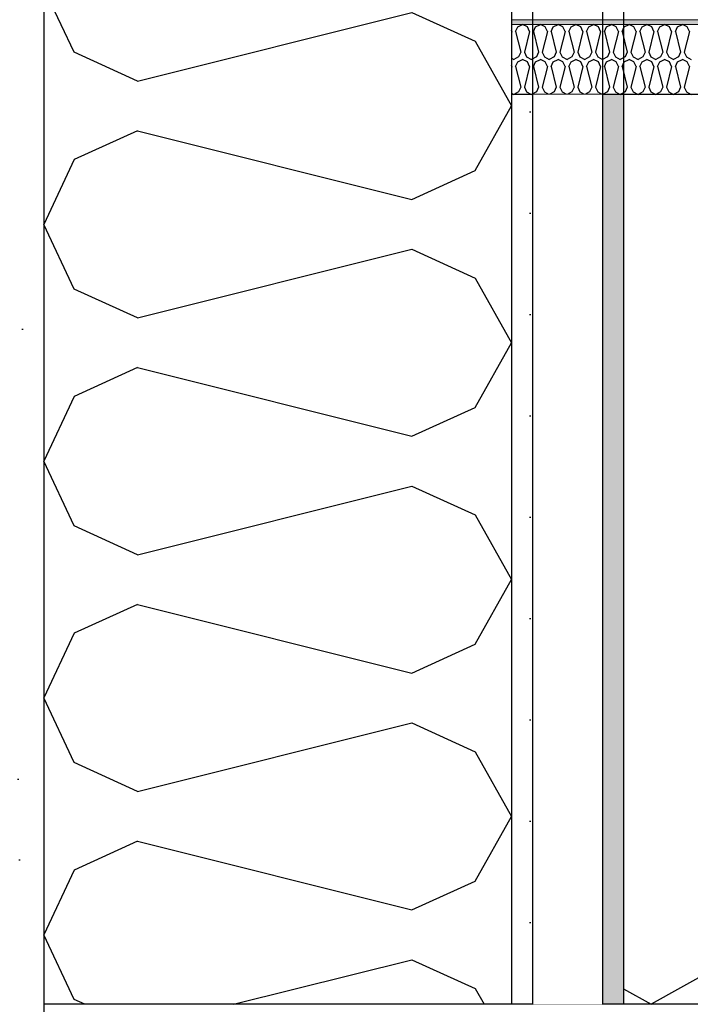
# Model space of a CAD drawing. Header units: millimetres. Extents: x -8544 to 51179, y -2070 to 39312.
# Tile 8 of 165: x -4693 to -4407, y 6850 to 7271. Entities that reach past the tile are written whole.
import ezdxf
from ezdxf.enums import TextEntityAlignment as Align

# ---------------------------------------------------------------- set-up
doc = ezdxf.new("R2010")
doc.units = ezdxf.units.MM
doc.header["$LTSCALE"] = 0.5
doc.header["$MEASUREMENT"] = 0
for name, pattern in [('Akselinje', [1500, 1000, -200, 100, -200]), ('PLINE', [0]), ('Wipeout_Contour', [2000, 0, -2000])]:
    doc.linetypes.add(name, pattern=pattern)
for name, color, linetype in [('2314 Bærende yttervegger_ lettklinker', 7, 'Continuous'), ('2314 Bærende yttervegger_ lettklinker (Skravur)', 7, 'Continuous'), ('232- Ikke-bærende yttervegger (Skravur)(Nye konstruksjoner)', 7, 'Continuous'), ('232- Ikke-bærende yttervegger(Nye konstruksjoner)', 7, 'Continuous'), ('235- Utvendig kledning og overflate (Skravur)(Nye konstruksjoner)', 7, 'Continuous'), ('235- Utvendig kledning og overflate(Nye konstruksjoner)', 7, 'Continuous'), ('251- Frittbærende dekker', 7, 'Continuous'), ('261- Primærkonstruksjon (tak) (Skravur)(Nye konstruksjoner)', 7, 'Continuous'), ('261- Primærkonstruksjon (tak)(Nye konstruksjoner)', 7, 'Continuous'), ('262- Taktekking (Skravur)(Nye konstruksjoner)', 7, 'Continuous'), ('82-- Modullinjer', 7, 'Continuous')]:
    doc.layers.add(name, color=color, linetype=linetype)
doc.layers.add('262- Taktekking(Nye konstruksjoner)', color=7, linetype='Continuous', lineweight=0)
doc.styles.add('GENERATED_STYLE_1', font='arial.ttf')
pattern_1 = [(45, (0, 150), (-47.7297, 47.7297), [0, -45, 0, -67.5]), (110, (150, 150), (63.42925, 23.08636), [0, -33, 0, -57])]

# ---------------------------------------------------------------- blocks, each defined once
blk = doc.blocks.new('*X92')
at = {"layer": '232- Ikke-bærende yttervegger (Skravur)(Nye konstruksjoner)', "linetype": 'PLINE'}
for p, q in [((-4670, 7256.75), (-4683.07, 7284.38)), ((-4642.9, 7244.42), (-4525.58, 7273.75)), ((-4525.58, 7273.75), (-4498.49, 7261.42)), ((-4498.49, 7261.42), (-4483.07, 7233.8)), ((-4642.9, 7244.42), (-4670, 7256.75)), ((-4498.49, 7206.17), (-4483.07, 7233.8)), ((-4642.9, 7223.17), (-4670, 7210.84)), ((-4642.9, 7223.17), (-4525.58, 7193.84)), ((-4670, 7210.84), (-4683.07, 7183.21)), ((-4525.58, 7193.84), (-4498.49, 7206.17)), ((-4670, 7155.58), (-4683.07, 7183.21)), ((-4642.9, 7143.25), (-4525.58, 7172.58)), ((-4525.58, 7172.58), (-4498.49, 7160.25)), ((-4498.49, 7160.25), (-4483.07, 7132.62)), ((-4642.9, 7143.25), (-4670, 7155.58)), ((-4498.49, 7104.99), (-4483.07, 7132.62)), ((-4642.9, 7122), (-4670, 7109.67)), ((-4642.9, 7122), (-4525.58, 7092.67)), ((-4670, 7109.67), (-4683.07, 7082.04)), ((-4525.58, 7092.67), (-4498.49, 7104.99)), ((-4670, 7054.41), (-4683.07, 7082.04)), ((-4642.9, 7042.08), (-4525.58, 7071.41)), ((-4525.58, 7071.41), (-4498.49, 7059.08)), ((-4498.49, 7059.08), (-4483.07, 7031.45)), ((-4642.9, 7042.08), (-4670, 7054.41)), ((-4498.49, 7003.82), (-4483.07, 7031.45)), ((-4642.9, 7020.82), (-4670, 7008.49)), ((-4642.9, 7020.82), (-4525.58, 6991.49)), ((-4670, 7008.49), (-4683.07, 6980.87)), ((-4525.58, 6991.49), (-4498.49, 7003.82)), ((-4670, 6953.24), (-4683.07, 6980.87)), ((-4642.9, 6940.91), (-4525.58, 6970.24)), ((-4525.58, 6970.24), (-4498.49, 6957.91)), ((-4498.49, 6957.91), (-4483.07, 6930.28)), ((-4642.9, 6940.91), (-4670, 6953.24)), ((-4498.49, 6902.65), (-4483.07, 6930.28)), ((-4642.9, 6919.65), (-4670, 6907.32)), ((-4642.9, 6919.65), (-4525.58, 6890.32)), ((-4670, 6907.32), (-4683.07, 6879.69)), ((-4525.58, 6890.32), (-4498.49, 6902.65)), ((-4670, 6852.06), (-4683.07, 6879.69)), ((-4601.85, 6850), (-4525.58, 6869.07)), ((-4525.58, 6869.07), (-4498.49, 6856.74)), ((-4498.49, 6856.74), (-4494.73, 6850)), ((-4665.46, 6850), (-4670, 6852.06))]:
    blk.add_line(p, q, dxfattribs=at)
blk = doc.blocks.new('*X93')
at = {"layer": '262- Taktekking (Skravur)(Nye konstruksjoner)', "linetype": 'PLINE'}
for p, q in [((-4480.33, 7267.65), (-4478.26, 7268.63)), ((-4476.19, 7267.65), (-4478.26, 7268.63)), ((-4472.74, 7267.65), (-4470.67, 7268.63)), ((-4468.6, 7267.65), (-4470.67, 7268.63)), ((-4465.15, 7267.65), (-4463.08, 7268.63)), ((-4461.01, 7267.65), (-4463.08, 7268.63)), ((-4457.56, 7267.65), (-4455.49, 7268.63)), ((-4453.41, 7267.65), (-4455.49, 7268.63)), ((-4449.97, 7267.65), (-4447.9, 7268.63)), ((-4445.82, 7267.65), (-4447.9, 7268.63)), ((-4442.38, 7267.65), (-4440.31, 7268.63)), ((-4438.23, 7267.65), (-4440.31, 7268.63)), ((-4434.79, 7267.65), (-4432.72, 7268.63)), ((-4430.64, 7267.65), (-4432.72, 7268.63)), ((-4427.2, 7267.65), (-4425.13, 7268.63)), ((-4423.05, 7267.65), (-4425.13, 7268.63)), ((-4419.61, 7267.65), (-4417.54, 7268.63)), ((-4415.46, 7267.65), (-4417.54, 7268.63)), ((-4412.02, 7267.65), (-4409.95, 7268.63)), ((-4407.87, 7267.65), (-4409.95, 7268.63)), ((-4482.85, 7265.62), (-4483.07, 7266.11)), ((-4482.85, 7265.62), (-4483.07, 7264.74)), ((-4481.26, 7265.62), (-4480.33, 7267.65)), ((-4481.26, 7265.62), (-4479.06, 7256.82)), ((-4475.26, 7265.62), (-4477.46, 7256.82)), ((-4475.26, 7265.62), (-4476.19, 7267.65)), ((-4473.67, 7265.62), (-4472.74, 7267.65)), ((-4473.67, 7265.62), (-4471.47, 7256.82)), ((-4467.67, 7265.62), (-4469.87, 7256.82)), ((-4467.67, 7265.62), (-4468.6, 7267.65)), ((-4466.08, 7265.62), (-4465.15, 7267.65)), ((-4466.08, 7265.62), (-4463.88, 7256.82)), ((-4460.08, 7265.62), (-4462.28, 7256.82)), ((-4460.08, 7265.62), (-4461.01, 7267.65)), ((-4458.49, 7265.62), (-4457.56, 7267.65)), ((-4458.49, 7265.62), (-4456.28, 7256.82)), ((-4452.49, 7265.62), (-4454.69, 7256.82)), ((-4452.49, 7265.62), (-4453.41, 7267.65)), ((-4450.9, 7265.62), (-4449.97, 7267.65)), ((-4450.9, 7265.62), (-4448.69, 7256.82)), ((-4444.9, 7265.62), (-4447.1, 7256.82)), ((-4444.9, 7265.62), (-4445.82, 7267.65)), ((-4443.3, 7265.62), (-4442.38, 7267.65)), ((-4443.3, 7265.62), (-4441.1, 7256.82)), ((-4437.31, 7265.62), (-4439.51, 7256.82)), ((-4437.31, 7265.62), (-4438.23, 7267.65)), ((-4435.71, 7265.62), (-4434.79, 7267.65)), ((-4435.71, 7265.62), (-4433.51, 7256.82)), ((-4429.72, 7265.62), (-4431.92, 7256.82)), ((-4429.72, 7265.62), (-4430.64, 7267.65)), ((-4428.12, 7265.62), (-4427.2, 7267.65)), ((-4428.12, 7265.62), (-4425.92, 7256.82)), ((-4422.13, 7265.62), (-4424.33, 7256.82)), ((-4422.13, 7265.62), (-4423.05, 7267.65)), ((-4420.53, 7265.62), (-4419.61, 7267.65)), ((-4420.53, 7265.62), (-4418.33, 7256.82)), ((-4414.54, 7265.62), (-4416.74, 7256.82)), ((-4414.54, 7265.62), (-4415.46, 7267.65)), ((-4412.94, 7265.62), (-4412.02, 7267.65)), ((-4412.94, 7265.62), (-4410.74, 7256.82)), ((-4406.95, 7265.62), (-4409.15, 7256.82)), ((-4406.95, 7265.62), (-4407.87, 7267.65)), ((-4479.06, 7256.82), (-4479.98, 7254.79)), ((-4477.46, 7256.82), (-4476.54, 7254.79)), ((-4471.47, 7256.82), (-4472.39, 7254.79)), ((-4469.87, 7256.82), (-4468.95, 7254.79)), ((-4463.88, 7256.82), (-4464.8, 7254.79)), ((-4462.28, 7256.82), (-4461.36, 7254.79)), ((-4456.28, 7256.82), (-4457.21, 7254.79)), ((-4454.69, 7256.82), (-4453.77, 7254.79)), ((-4448.69, 7256.82), (-4449.62, 7254.79)), ((-4447.1, 7256.82), (-4446.17, 7254.79)), ((-4441.1, 7256.82), (-4442.03, 7254.79)), ((-4439.51, 7256.82), (-4438.58, 7254.79)), ((-4433.51, 7256.82), (-4434.44, 7254.79)), ((-4431.92, 7256.82), (-4430.99, 7254.79)), ((-4425.92, 7256.82), (-4426.85, 7254.79)), ((-4424.33, 7256.82), (-4423.4, 7254.79)), ((-4418.33, 7256.82), (-4419.26, 7254.79)), ((-4416.74, 7256.82), (-4415.81, 7254.79)), ((-4410.74, 7256.82), (-4411.67, 7254.79)), ((-4409.15, 7256.82), (-4408.22, 7254.79)), ((-4483.07, 7254.2), (-4482.05, 7253.63)), ((-4479.98, 7254.79), (-4482.05, 7253.63)), ((-4481.26, 7250.62), (-4480.33, 7252.65)), ((-4480.33, 7252.65), (-4478.26, 7253.63)), ((-4476.19, 7252.65), (-4478.26, 7253.63)), ((-4476.54, 7254.79), (-4474.46, 7253.63)), ((-4475.26, 7250.62), (-4476.19, 7252.65)), ((-4472.39, 7254.79), (-4474.46, 7253.63)), ((-4473.67, 7250.62), (-4472.74, 7252.65)), ((-4472.74, 7252.65), (-4470.67, 7253.63)), ((-4468.6, 7252.65), (-4470.67, 7253.63)), ((-4468.95, 7254.79), (-4466.87, 7253.63)), ((-4467.67, 7250.62), (-4468.6, 7252.65)), ((-4464.8, 7254.79), (-4466.87, 7253.63)), ((-4466.08, 7250.62), (-4465.15, 7252.65)), ((-4465.15, 7252.65), (-4463.08, 7253.63)), ((-4461.01, 7252.65), (-4463.08, 7253.63)), ((-4461.36, 7254.79), (-4459.28, 7253.63)), ((-4460.08, 7250.62), (-4461.01, 7252.65)), ((-4457.21, 7254.79), (-4459.28, 7253.63)), ((-4458.49, 7250.62), (-4457.56, 7252.65)), ((-4457.56, 7252.65), (-4455.49, 7253.63)), ((-4453.41, 7252.65), (-4455.49, 7253.63)), ((-4453.77, 7254.79), (-4451.69, 7253.63)), ((-4452.49, 7250.62), (-4453.41, 7252.65)), ((-4449.62, 7254.79), (-4451.69, 7253.63)), ((-4450.9, 7250.62), (-4449.97, 7252.65)), ((-4449.97, 7252.65), (-4447.9, 7253.63)), ((-4445.82, 7252.65), (-4447.9, 7253.63)), ((-4446.17, 7254.79), (-4444.1, 7253.63)), ((-4444.9, 7250.62), (-4445.82, 7252.65)), ((-4442.03, 7254.79), (-4444.1, 7253.63)), ((-4443.3, 7250.62), (-4442.38, 7252.65)), ((-4442.38, 7252.65), (-4440.31, 7253.63)), ((-4438.23, 7252.65), (-4440.31, 7253.63)), ((-4438.58, 7254.79), (-4436.51, 7253.63)), ((-4437.31, 7250.62), (-4438.23, 7252.65)), ((-4434.44, 7254.79), (-4436.51, 7253.63)), ((-4435.71, 7250.62), (-4434.79, 7252.65)), ((-4434.79, 7252.65), (-4432.72, 7253.63)), ((-4430.64, 7252.65), (-4432.72, 7253.63)), ((-4430.99, 7254.79), (-4428.92, 7253.63)), ((-4429.72, 7250.62), (-4430.64, 7252.65)), ((-4426.85, 7254.79), (-4428.92, 7253.63)), ((-4428.12, 7250.62), (-4427.2, 7252.65)), ((-4427.2, 7252.65), (-4425.13, 7253.63)), ((-4423.05, 7252.65), (-4425.13, 7253.63)), ((-4423.4, 7254.79), (-4421.33, 7253.63)), ((-4422.13, 7250.62), (-4423.05, 7252.65)), ((-4419.26, 7254.79), (-4421.33, 7253.63)), ((-4420.53, 7250.62), (-4419.61, 7252.65)), ((-4419.61, 7252.65), (-4417.54, 7253.63)), ((-4415.46, 7252.65), (-4417.54, 7253.63)), ((-4415.81, 7254.79), (-4413.74, 7253.63)), ((-4414.54, 7250.62), (-4415.46, 7252.65)), ((-4411.67, 7254.79), (-4413.74, 7253.63)), ((-4412.94, 7250.62), (-4412.02, 7252.65)), ((-4412.02, 7252.65), (-4409.95, 7253.63)), ((-4407.87, 7252.65), (-4409.95, 7253.63)), ((-4408.22, 7254.79), (-4406.15, 7253.63)), ((-4406.95, 7250.62), (-4407.87, 7252.65)), ((-4482.85, 7250.62), (-4483.07, 7251.1)), ((-4482.85, 7250.62), (-4483.07, 7249.73)), ((-4481.26, 7250.62), (-4479.06, 7241.81)), ((-4475.26, 7250.62), (-4477.46, 7241.81)), ((-4473.67, 7250.62), (-4471.47, 7241.81)), ((-4467.67, 7250.62), (-4469.87, 7241.81)), ((-4466.08, 7250.62), (-4463.88, 7241.81)), ((-4460.08, 7250.62), (-4462.28, 7241.81)), ((-4458.49, 7250.62), (-4456.28, 7241.81)), ((-4452.49, 7250.62), (-4454.69, 7241.81)), ((-4450.9, 7250.62), (-4448.69, 7241.81)), ((-4444.9, 7250.62), (-4447.1, 7241.81)), ((-4443.3, 7250.62), (-4441.1, 7241.81)), ((-4437.31, 7250.62), (-4439.51, 7241.81)), ((-4435.71, 7250.62), (-4433.51, 7241.81)), ((-4429.72, 7250.62), (-4431.92, 7241.81)), ((-4428.12, 7250.62), (-4425.92, 7241.81)), ((-4422.13, 7250.62), (-4424.33, 7241.81)), ((-4420.53, 7250.62), (-4418.33, 7241.81)), ((-4414.54, 7250.62), (-4416.74, 7241.81)), ((-4412.94, 7250.62), (-4410.74, 7241.81)), ((-4406.95, 7250.62), (-4409.15, 7241.81)), ((-4483.07, 7239.19), (-4482.05, 7238.63)), ((-4479.98, 7239.78), (-4482.05, 7238.63)), ((-4479.06, 7241.81), (-4479.98, 7239.78)), ((-4477.46, 7241.81), (-4476.54, 7239.78)), ((-4476.54, 7239.78), (-4474.46, 7238.63)), ((-4472.39, 7239.78), (-4474.46, 7238.63)), ((-4471.47, 7241.81), (-4472.39, 7239.78)), ((-4469.87, 7241.81), (-4468.95, 7239.78)), ((-4468.95, 7239.78), (-4466.87, 7238.63)), ((-4464.8, 7239.78), (-4466.87, 7238.63)), ((-4463.88, 7241.81), (-4464.8, 7239.78)), ((-4462.28, 7241.81), (-4461.36, 7239.78)), ((-4461.36, 7239.78), (-4459.28, 7238.63)), ((-4457.21, 7239.78), (-4459.28, 7238.63)), ((-4456.28, 7241.81), (-4457.21, 7239.78)), ((-4454.69, 7241.81), (-4453.77, 7239.78)), ((-4453.77, 7239.78), (-4451.69, 7238.63)), ((-4449.62, 7239.78), (-4451.69, 7238.63)), ((-4448.69, 7241.81), (-4449.62, 7239.78)), ((-4447.1, 7241.81), (-4446.17, 7239.78)), ((-4446.17, 7239.78), (-4444.1, 7238.63)), ((-4442.03, 7239.78), (-4444.1, 7238.63)), ((-4441.1, 7241.81), (-4442.03, 7239.78)), ((-4439.51, 7241.81), (-4438.58, 7239.78)), ((-4438.58, 7239.78), (-4436.51, 7238.63)), ((-4434.44, 7239.78), (-4436.51, 7238.63)), ((-4433.51, 7241.81), (-4434.44, 7239.78)), ((-4431.92, 7241.81), (-4430.99, 7239.78)), ((-4430.99, 7239.78), (-4428.92, 7238.63)), ((-4426.85, 7239.78), (-4428.92, 7238.63)), ((-4425.92, 7241.81), (-4426.85, 7239.78)), ((-4424.33, 7241.81), (-4423.4, 7239.78)), ((-4423.4, 7239.78), (-4421.33, 7238.63)), ((-4419.26, 7239.78), (-4421.33, 7238.63)), ((-4418.33, 7241.81), (-4419.26, 7239.78)), ((-4416.74, 7241.81), (-4415.81, 7239.78)), ((-4415.81, 7239.78), (-4413.74, 7238.63)), ((-4411.67, 7239.78), (-4413.74, 7238.63)), ((-4410.74, 7241.81), (-4411.67, 7239.78)), ((-4409.15, 7241.81), (-4408.22, 7239.78)), ((-4408.22, 7239.78), (-4406.15, 7238.63))]:
    blk.add_line(p, q, dxfattribs=at)
blk = doc.blocks.new('*X95')
at = {"layer": '261- Primærkonstruksjon (tak) (Skravur)(Nye konstruksjoner)', "linetype": 'PLINE'}
for p in [(-4369.58, 6879.96), (-4435.07, 6856.59)]:
    blk.add_line(p, (-4423.27, 6850), dxfattribs=at)
blk = doc.blocks.new('Standard grid marker[1]', base_point=(-4683.07, 12550))
at = {"layer": '82-- Modullinjer', "linetype": 'Akselinje'}
blk.add_line((-4683.07, 12350), (-4683.07, 1550), dxfattribs=at)
at = {"layer": '82-- Modullinjer', "style": 'GENERATED_STYLE_1'}
for tag, p in [('AC_MarkerText_1_0', (-4683.07, 12887.5)), ('AC_MarkerText_1_1', (-4683.07, 1187.5))]:
    blk.add_attdef(tag, text='', height=175, rotation=360, dxfattribs=at).set_placement(p, align=Align.TOP_CENTER)

msp = doc.modelspace()

# ---------------------------------------------------------------- hatches: boundary and pattern name
at = {"layer": '2314 Bærende yttervegger_ lettklinker (Skravur)', "linetype": 'Continuous'}
h = msp.add_hatch(dxfattribs=at)
h.set_pattern_fill('Lettklinker', color=256, style=0, pattern_type=2)
h.set_pattern_definition(pattern_1)
h.paths.add_polyline_path([(-4683.07, 6850), (-4683.07, 7700), (-4883.07, 7700), (-4883.07, 6850)])
h = msp.add_hatch(dxfattribs=at)
h.set_pattern_fill('Lettklinker', color=256, style=0, pattern_type=2)
h.set_pattern_definition(pattern_1)
h.paths.add_polyline_path([(-4683.07, 6850), (-4883.07, 6850), (-4883.07, 3650), (-4683.07, 3650)])
at = {"layer": '235- Utvendig kledning og overflate (Skravur)(Nye konstruksjoner)', "linetype": 'Continuous'}
h = msp.add_hatch(dxfattribs=at)
h.set_pattern_fill('Prikker_tett', color=256, style=0, pattern_type=2)
h.set_pattern_definition([(0, (0, 0), (0, 43.30127), [0, -25]), (0, (12.5, 21.65), (0, 43.30127), [0, -25])])
h.paths.add_polyline_path([(-4483.07, 6850), (-4474.07, 6850), (-4474.07, 7238.62), (-4483.07, 7238.62)])
at = {"layer": '262- Taktekking (Skravur)(Nye konstruksjoner)', "linetype": 'Continuous'}
msp.add_hatch(color=256, dxfattribs=at).paths.add_polyline_path([(-4483.07, 7270.63), (-4483.07, 7268.63), (-2671.07, 7268.63), (-2671.07, 7270.63)])

# ---------------------------------------------------------------- linework, layer by layer
at = {"layer": '2314 Bærende yttervegger_ lettklinker', "linetype": 'PLINE', "flags": 128}
msp.add_lwpolyline([(-4683.07, 6850), (-4683.07, 6620), (-4683.07, 3820)], dxfattribs=at)
at = {"layer": '232- Ikke-bærende yttervegger(Nye konstruksjoner)', "linetype": 'PLINE', "flags": 128}
for points in [[(-4683.07, 7900), (-4683.07, 7700), (-4683.07, 6850)], [(-4483.07, 7900), (-4483.07, 7270.63), (-4483.07, 7268.63), (-4483.07, 7238.62), (-4483.07, 6850)]]:
    msp.add_lwpolyline(points, dxfattribs=at)
at = {"layer": '235- Utvendig kledning og overflate(Nye konstruksjoner)', "linetype": 'PLINE'}
msp.add_line((-4435.07, 7900), (-4435.07, 6850), dxfattribs=at)
at = {"layer": '251- Frittbærende dekker', "linetype": 'PLINE', "flags": 128}
msp.add_lwpolyline([(-2050.57, 6850), (-2320.57, 6850), (-2333.07, 6850), (-2381.07, 6850), (-2383.07, 6850), (-2533.07, 6850), (-2583.07, 6850), (-2592.07, 6850), (-2622.07, 6850), (-2652.07, 6850), (-2671.07, 6850), (-4435.07, 6850), (-4444.07, 6850), (-4474.07, 6850), (-4483.07, 6850), (-4683.07, 6850)], dxfattribs=at)
at = {"layer": '261- Primærkonstruksjon (tak)(Nye konstruksjoner)', "linetype": 'PLINE'}
msp.add_line((-2583.07, 7238.62), (-4483.07, 7238.62), dxfattribs=at)
at = {"layer": '262- Taktekking(Nye konstruksjoner)', "linetype": 'PLINE'}
for p, q in [((-2583.07, 7270.63), (-4483.07, 7270.63)), ((-2583.07, 7268.63), (-4483.07, 7268.63))]:
    msp.add_line(p, q, dxfattribs=at)

# ---------------------------------------------------------------- block references
at = {"layer": '232- Ikke-bærende yttervegger(Nye konstruksjoner)'}
msp.add_blockref('*X92', (0, 0), dxfattribs=at)
at = {"layer": '261- Primærkonstruksjon (tak)(Nye konstruksjoner)'}
msp.add_blockref('*X95', (0, 0), dxfattribs=at)
at = {"layer": '262- Taktekking(Nye konstruksjoner)'}
msp.add_blockref('*X93', (0, 0), dxfattribs=at)

# ---------------------------------------------------------------- next in the draw order: wipeouts: each hides what was drawn before it
at = {"linetype": 'Wipeout_Contour', "ltscale": 33350.676168}
msp.add_wipeout([(-4474.07, 6850), (-4444.07, 6850), (-4444.07, 7238.62), (-4474.07, 7238.62)], dxfattribs=at).dxf.layer = '235- Utvendig kledning og overflate (Skravur)(Nye konstruksjoner)'

# ---------------------------------------------------------------- next in the draw order: hatches: boundary and pattern name
at = {"layer": '235- Utvendig kledning og overflate (Skravur)(Nye konstruksjoner)', "linetype": 'Continuous'}
msp.add_hatch(color=256, dxfattribs=at).paths.add_polyline_path([(-4435.07, 7238.62), (-4444.07, 7238.62), (-4444.07, 6850), (-4435.07, 6850)])

# ---------------------------------------------------------------- next in the draw order: linework, layer by layer
at = {"layer": '235- Utvendig kledning og overflate(Nye konstruksjoner)', "linetype": 'PLINE'}
for p, q in [((-4474.07, 7900), (-4474.07, 6850)), ((-4444.07, 7900), (-4444.07, 6850))]:
    msp.add_line(p, q, dxfattribs=at)

# ---------------------------------------------------------------- next in the draw order: block references
at = {"layer": '82-- Modullinjer', "linetype": 'PLINE'}
msp.add_blockref('Standard grid marker[1]', (-4683.07, 12550), dxfattribs=at)

doc.saveas('drawing.dxf')
